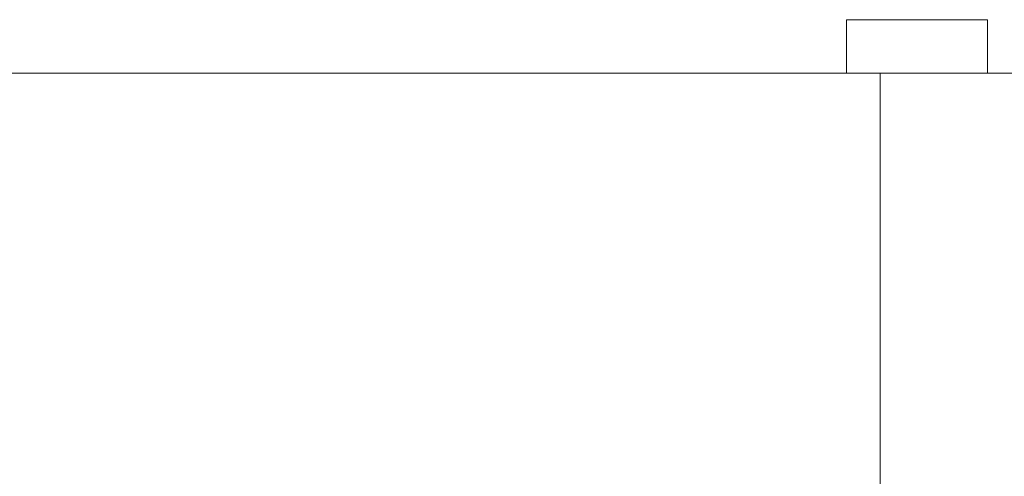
# Model space of a CAD drawing. Extents: x 5066 to 9756, y -2696 to -1109.
# Tile 106 of 208: x 9374.541 to 9375.24, y -2578.923 to -2578.599. Entities that reach past the tile are written whole.
import ezdxf

# ---------------------------------------------------------------- set-up
doc = ezdxf.new("R2010")
doc.units = 0
doc.header["$MEASUREMENT"] = 0
doc.layers.add('IFC-Parede padrão-Contorno', color=44, linetype='CONTINUOUS', lineweight=5)
doc.layers.add('IFC-Porta-Contorno', color=142, linetype='CONTINUOUS', lineweight=5)

msp = doc.modelspace()

# ---------------------------------------------------------------- linework, layer by layer
at = {"layer": 'IFC-Parede padrão-Contorno', "color": 8, "lineweight": 5}
for p, q in [((9374.52542, -2578.63723), (9374.62066, -2578.63723)), ((9374.62066, -2578.63723), (9375.15187, -2578.63723)), ((9375.15187, -2579.03723), (9375.15187, -2578.69803))]:
    msp.add_line(p, q, dxfattribs=at)
at = {"layer": 'IFC-Porta-Contorno', "color": 8, "lineweight": 5}
for p, q in [((9375.12784, -2578.59924), (9375.21902, -2578.59924)), ((9375.12784, -2578.59924), (9375.14343, -2578.59924)), ((9375.12784, -2578.6313), (9375.12784, -2578.59924)), ((9375.14343, -2578.59924), (9375.22784, -2578.59924)), ((9375.22784, -2578.63723), (9375.22784, -2578.59924)), ((9375.22784, -2578.60451), (9375.22784, -2578.59924)), ((9375.22784, -2578.63723), (9375.22784, -2578.60451)), ((9375.12784, -2578.63723), (9375.12784, -2578.6313)), ((9375.14343, -2578.63723), (9375.21902, -2578.63723)), ((9375.15187, -2578.98336), (9375.15187, -2578.63723)), ((9375.21902, -2578.63723), (9375.25187, -2578.63723))]:
    msp.add_line(p, q, dxfattribs=at)

doc.saveas('drawing.dxf')
